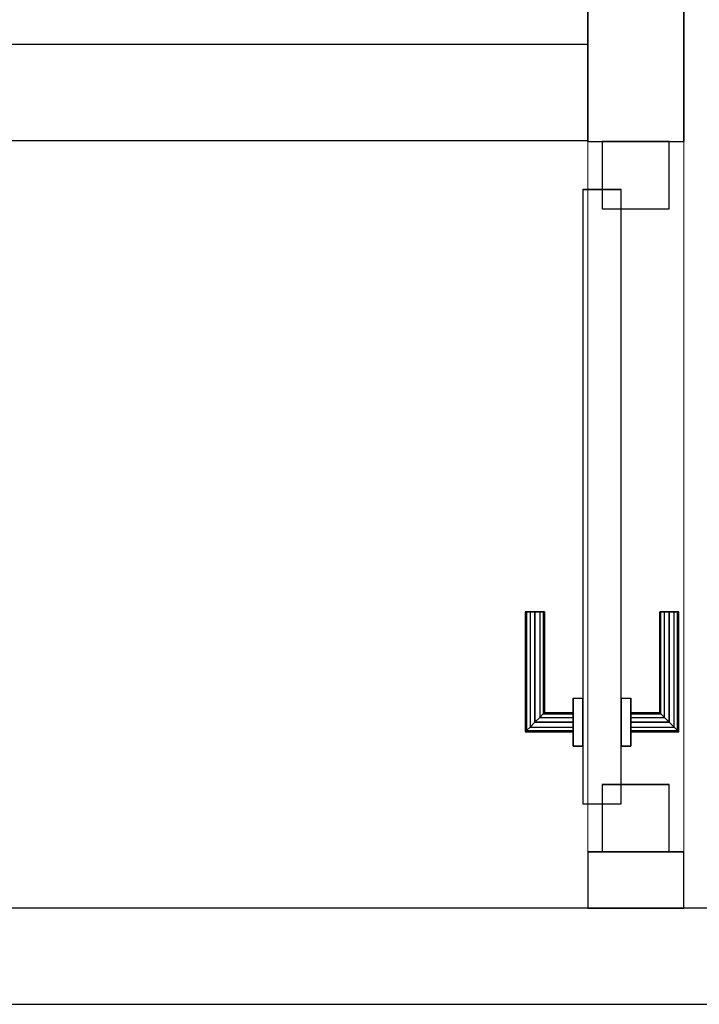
# Model space of a CAD drawing. Header units: metres. Extents: x 397.7 to 427.5, y 12.7 to 28.4.
# Tile 81 of 139: x 408.3 to 409, y 25.8 to 26.9. Entities that reach past the tile are written whole.
import ezdxf

# ---------------------------------------------------------------- set-up
doc = ezdxf.new("R2010")
doc.units = ezdxf.units.M
doc.layers.add('01_CARPINTERIA', color=5, linetype='Continuous', lineweight=25, true_color=0x0000ff)
for name, color, linetype, lineweight in [('A-GENM-____-OTLN', 7, 'Continuous', 18), ('A-WALL-____-MCUT', 7, 'Continuous', 25), ('A-WALL-____-OTLN', 7, 'Continuous', 25)]:
    doc.layers.add(name, color=color, linetype=linetype, lineweight=lineweight)

# ---------------------------------------------------------------- blocks, each defined once
blk = doc.blocks.new('Family - Evans P2-152752-05_CLI_AIGUA_P2')
at = {"layer": 'A-WALL-____-MCUT', "color": 253, "true_color": 0xaaaaaa}
for p, q in [((0, 0.1), (0, 0)), ((0.059, 0.1), (0, 0.1)), ((0.059, 0), (0.059, 0.1)), ((0.799, 0.1), (0.799, 0)), ((0.95, 0.1), (0.799, 0.1)), ((0, 0), (0.059, 0)), ((0.799, 0), (0.95, 0))]:
    blk.add_line(p, q, dxfattribs=at)
at = {"layer": 'A-WALL-____-OTLN', "color": 253, "true_color": 0xaaaaaa}
for p, q in [((0, 0.1), (0, 0)), ((0.059, 0.1), (0, 0.1)), ((0.059, 0.1), (0.059, 0)), ((0.799, 0.1), (0.799, 0)), ((0.799, 0.1), (0.95, 0.1)), ((0, 0), (0.059, 0)), ((0.95, 0), (0.799, 0))]:
    blk.add_line(p, q, dxfattribs=at)
at = {"layer": 'A-WALL-____-OTLN', "color": 253, "lineweight": 18, "true_color": 0xaaaaaa}
blk.add_line((0, 0), (1.72, 0), dxfattribs=at)
blk = doc.blocks.new('Family - Vano puerta-152754-05_CLI_AIGUA_P2')
at = {"layer": 'A-GENM-____-OTLN', "color": 253, "true_color": 0xaaaaaa}
for p, q in [((408.987, 26.7284), (408.887, 26.7284)), ((408.887, 26.7284), (408.887, 25.9884)), ((408.987, 26.7284), (408.887, 26.7284)), ((408.887, 25.9884), (408.887, 26.7284)), ((408.987, 25.9884), (408.987, 26.7284)), ((408.987, 26.7284), (408.987, 25.9884)), ((408.887, 25.9884), (408.987, 25.9884)), ((408.987, 25.9884), (408.887, 25.9884))]:
    blk.add_line(p, q, dxfattribs=at)
blk = doc.blocks.new('Family - LONDR55-XX_ZZ-ARQ-CAA-M3D-Londres55-152939-05_CLI_AIGUA_P2')
at = {"layer": '01_CARPINTERIA', "color": 161, "true_color": 0xaaaaff}
for p, q in [((0.1263, 0.1487), (0.125, 0.15)), ((0.125, 0.15), (0.125, 0.1)), ((0.125, 0.15), (0.1263, 0.1487)), ((0.25, 0.15), (0.125, 0.15)), ((0.13, 0.145), (0.1263, 0.1487)), ((0.1263, 0.1487), (0.1263, 0.1)), ((0.1263, 0.1487), (0.1263, 0.1)), ((0.1263, 0.1487), (0.13, 0.145)), ((0.25, 0.1487), (0.1263, 0.1487)), ((0.25, 0.1487), (0.1263, 0.1487)), ((0.135, 0.14), (0.13, 0.145)), ((0.13, 0.145), (0.13, 0.1)), ((0.13, 0.145), (0.13, 0.1)), ((0.13, 0.145), (0.135, 0.14)), ((0.25, 0.145), (0.13, 0.145)), ((0.25, 0.145), (0.13, 0.145)), ((0.25, 0.1487), (0.25, 0.15)), ((0.25, 0.15), (0.25, 0.1487)), ((0.25, 0.145), (0.25, 0.1487)), ((0.25, 0.1487), (0.25, 0.145)), ((0.25, 0.145), (0.25, 0.14)), ((0.25, 0.14), (0.25, 0.145)), ((0.135, 0.1), (0.135, 0.14)), ((0.135, 0.14), (0.135, 0.1)), ((0.135, 0.14), (0.14, 0.135)), ((0.14, 0.135), (0.135, 0.14)), ((0.135, 0.14), (0.25, 0.14)), ((0.25, 0.14), (0.135, 0.14)), ((0.14, 0.135), (0.14, 0.1)), ((0.14, 0.135), (0.1437, 0.1313)), ((0.1437, 0.1313), (0.14, 0.135)), ((0.14, 0.135), (0.14, 0.1)), ((0.25, 0.135), (0.14, 0.135)), ((0.25, 0.135), (0.14, 0.135)), ((0.25, 0.14), (0.25, 0.135)), ((0.25, 0.135), (0.25, 0.14)), ((0.25, 0.135), (0.25, 0.1313)), ((0.25, 0.1313), (0.25, 0.135)), ((0.1437, 0.1313), (0.1437, 0.1)), ((0.1437, 0.1313), (0.145, 0.13)), ((0.145, 0.13), (0.1437, 0.1313)), ((0.1437, 0.1313), (0.1437, 0.1)), ((0.25, 0.1313), (0.1437, 0.1313)), ((0.25, 0.1313), (0.1437, 0.1313)), ((0.145, 0.13), (0.145, 0.1)), ((0.25, 0.13), (0.145, 0.13)), ((0.25, 0.1313), (0.25, 0.13)), ((0.25, 0.13), (0.25, 0.1313)), ((0.16, 0.1), (0.11, 0.1)), ((0.11, 0.1), (0.16, 0.1)), ((0.11, 0.1), (0.11, 0.09)), ((0.11, 0.09), (0.11, 0.1)), ((0.1263, 0.1), (0.125, 0.1)), ((0.125, 0.1), (0.1263, 0.1)), ((0.13, 0.1), (0.1263, 0.1)), ((0.1263, 0.1), (0.13, 0.1)), ((0.135, 0.1), (0.13, 0.1)), ((0.13, 0.1), (0.135, 0.1)), ((0.14, 0.1), (0.135, 0.1)), ((0.135, 0.1), (0.14, 0.1)), ((0.14, 0.1), (0.1437, 0.1)), ((0.1437, 0.1), (0.14, 0.1)), ((0.1437, 0.1), (0.145, 0.1)), ((0.145, 0.1), (0.1437, 0.1)), ((0.16, 0.1), (0.16, 0.09)), ((0.16, 0.1), (0.16, 0.09)), ((0.69, 0.09), (0.05, 0.09)), ((0.05, 0.09), (0.05, 0.05)), ((0.69, 0.09), (0.05, 0.09)), ((0.05, 0.09), (0.05, 0.05)), ((0.16, 0.09), (0.11, 0.09)), ((0.11, 0.09), (0.16, 0.09)), ((0.69, 0.05), (0.69, 0.09)), ((0.69, 0.09), (0.69, 0.05)), ((0.07, 0.07), (0, 0.07)), ((0, 0.07), (0, 0)), ((0.07, 0.07), (0, 0.07)), ((0, 0.07), (0, 0)), ((0.07, 0), (0.07, 0.07)), ((0.07, 0.07), (0.07, 0)), ((0.74, 0.07), (0.67, 0.07)), ((0.67, 0.07), (0.67, 0)), ((0.74, 0.07), (0.67, 0.07)), ((0.67, 0.07), (0.67, 0)), ((0.74, 0), (0.74, 0.07)), ((0.74, 0.07), (0.74, 0)), ((0.05, 0.05), (0.69, 0.05)), ((0.05, 0.05), (0.69, 0.05)), ((0.11, 0.05), (0.16, 0.05)), ((0.16, 0.05), (0.11, 0.05)), ((0.11, 0.05), (0.11, 0.04)), ((0.11, 0.04), (0.11, 0.05)), ((0.16, 0.05), (0.16, 0.04)), ((0.16, 0.05), (0.16, 0.04)), ((0.11, 0.04), (0.16, 0.04)), ((0.16, 0.04), (0.11, 0.04)), ((0.1263, 0.04), (0.125, 0.04)), ((0.125, 0.04), (0.1263, 0.04)), ((0.125, 0.04), (0.125, -0.01)), ((0.13, 0.04), (0.1263, 0.04)), ((0.1263, 0.04), (0.13, 0.04)), ((0.1263, 0.04), (0.1263, -0.0087)), ((0.1263, 0.04), (0.1263, -0.0087)), ((0.13, 0.04), (0.135, 0.04)), ((0.135, 0.04), (0.13, 0.04)), ((0.13, 0.04), (0.13, -0.005)), ((0.13, 0.04), (0.13, -0.005)), ((0.135, 0.04), (0.14, 0.04)), ((0.14, 0.04), (0.135, 0.04)), ((0.135, 0), (0.135, 0.04)), ((0.135, 0.04), (0.135, 0)), ((0.14, 0.04), (0.1437, 0.04)), ((0.1437, 0.04), (0.14, 0.04)), ((0.14, 0.04), (0.14, 0.005)), ((0.14, 0.04), (0.14, 0.005)), ((0.1437, 0.04), (0.145, 0.04)), ((0.145, 0.04), (0.1437, 0.04)), ((0.1437, 0.04), (0.1437, 0.0087)), ((0.1437, 0.04), (0.1437, 0.0087)), ((0.145, 0.04), (0.145, 0.01)), ((0, 0), (0.07, 0)), ((0, 0), (0.07, 0)), ((0.13, -0.005), (0.135, 0)), ((0.135, 0), (0.13, -0.005)), ((0.14, 0.005), (0.135, 0)), ((0.135, 0), (0.14, 0.005)), ((0.25, 0), (0.135, 0)), ((0.135, 0), (0.25, 0)), ((0.1437, 0.0087), (0.14, 0.005)), ((0.14, 0.005), (0.1437, 0.0087)), ((0.14, 0.005), (0.25, 0.005)), ((0.14, 0.005), (0.25, 0.005)), ((0.145, 0.01), (0.1437, 0.0087)), ((0.1437, 0.0087), (0.145, 0.01)), ((0.1437, 0.0087), (0.25, 0.0087)), ((0.1437, 0.0087), (0.25, 0.0087)), ((0.145, 0.01), (0.25, 0.01)), ((0.25, 0.0087), (0.25, 0.01)), ((0.25, 0.01), (0.25, 0.0087)), ((0.25, 0.005), (0.25, 0.0087)), ((0.25, 0.0087), (0.25, 0.005)), ((0.25, 0.005), (0.25, 0)), ((0.25, 0), (0.25, 0.005)), ((0.25, 0), (0.25, -0.005)), ((0.25, -0.005), (0.25, 0)), ((0.67, 0), (0.74, 0)), ((0.67, 0), (0.74, 0)), ((0.125, -0.01), (0.1263, -0.0087)), ((0.1263, -0.0087), (0.125, -0.01)), ((0.125, -0.01), (0.25, -0.01)), ((0.1263, -0.0087), (0.13, -0.005)), ((0.13, -0.005), (0.1263, -0.0087)), ((0.1263, -0.0087), (0.25, -0.0087)), ((0.1263, -0.0087), (0.25, -0.0087)), ((0.13, -0.005), (0.25, -0.005)), ((0.13, -0.005), (0.25, -0.005)), ((0.25, -0.005), (0.25, -0.0087)), ((0.25, -0.0087), (0.25, -0.005)), ((0.25, -0.0087), (0.25, -0.01)), ((0.25, -0.01), (0.25, -0.0087))]:
    blk.add_line(p, q, dxfattribs=at)
blk = doc.blocks.new('Family - Porta P2-152940-05_CLI_AIGUA_P2')
blk.add_blockref('Family - LONDR55-XX_ZZ-ARQ-CAA-M3D-Londres55-152939-05_CLI_AIGUA_P2', (0, 0))
blk = doc.blocks.new('Family - Evans P2-153089-05_CLI_AIGUA_P2')
at = {"layer": 'A-WALL-____-MCUT', "color": 253, "true_color": 0xaaaaaa}
for p, q in [((2.7544, 0.1), (0, 0.1)), ((0, 0), (2.7544, 0))]:
    blk.add_line(p, q, dxfattribs=at)
at = {"layer": 'A-WALL-____-OTLN', "color": 253, "true_color": 0xaaaaaa}
for p, q in [((2.7544, 0.1), (0, 0.1)), ((0, 0), (2.7544, 0))]:
    blk.add_line(p, q, dxfattribs=at)
at = {"layer": 'A-WALL-____-OTLN', "color": 253, "lineweight": 18, "true_color": 0xaaaaaa}
blk.add_line((0, 0), (2.7544, 0), dxfattribs=at)
blk = doc.blocks.new('Family - Evans P2-153235-05_CLI_AIGUA_P2')
at = {"layer": 'A-WALL-____-MCUT', "color": 253, "true_color": 0xaaaaaa}
for p, q in [((1.3505, 0.1), (0, 0.1)), ((0, 0.1), (0, 0)), ((1.3505, 0), (1.3505, 0.1)), ((0, 0), (1.3505, 0))]:
    blk.add_line(p, q, dxfattribs=at)
at = {"layer": 'A-WALL-____-OTLN', "color": 253, "true_color": 0xaaaaaa}
for p, q in [((1.3505, 0.1), (0, 0.1)), ((0, 0.1), (0, 0)), ((1.3505, 0), (1.3505, 0.1)), ((0, 0), (1.3505, 0))]:
    blk.add_line(p, q, dxfattribs=at)
at = {"layer": 'A-WALL-____-OTLN', "color": 253, "lineweight": 18, "true_color": 0xaaaaaa}
blk.add_line((-0.0461, 0), (1.3505, 0), dxfattribs=at)
blk = doc.blocks.new('LONDR55-XX_ZZ-ARQ-CAA-M3D-Londres55_ifc-1-05_CLI_AIGUA_P2')
at = {"layer": '01_CARPINTERIA', "color": 253, "lineweight": 18, "true_color": 0xaaaaaa, "rotation": 90}
blk.add_blockref('Family - Porta P2-152940-05_CLI_AIGUA_P2', (408.972, 25.9884), dxfattribs=at)
at = {"layer": 'A-GENM-____-OTLN', "color": 253, "lineweight": 18, "true_color": 0xaaaaaa}
blk.add_blockref('Family - Vano puerta-152754-05_CLI_AIGUA_P2', (0, 0), dxfattribs=at)
at = {"layer": 'A-WALL-____-OTLN', "color": 253, "lineweight": 18, "true_color": 0xaaaaaa, "rotation": 90}
blk.add_blockref('Family - Evans P2-152752-05_CLI_AIGUA_P2', (408.987, 25.9295), dxfattribs=at)
at = {"layer": 'A-WALL-____-OTLN', "color": 253, "lineweight": 18, "true_color": 0xaaaaaa}
for name, p in [('Family - Evans P2-153235-05_CLI_AIGUA_P2', (407.537, 26.7295)), ('Family - Evans P2-153089-05_CLI_AIGUA_P2', (406.311, 25.8295))]:
    blk.add_blockref(name, p, dxfattribs=at)

msp = doc.modelspace()

# ---------------------------------------------------------------- block references
at = {"lineweight": 5}
msp.add_blockref('LONDR55-XX_ZZ-ARQ-CAA-M3D-Londres55_ifc-1-05_CLI_AIGUA_P2', (0, 0), dxfattribs=at)

doc.saveas('drawing.dxf')
